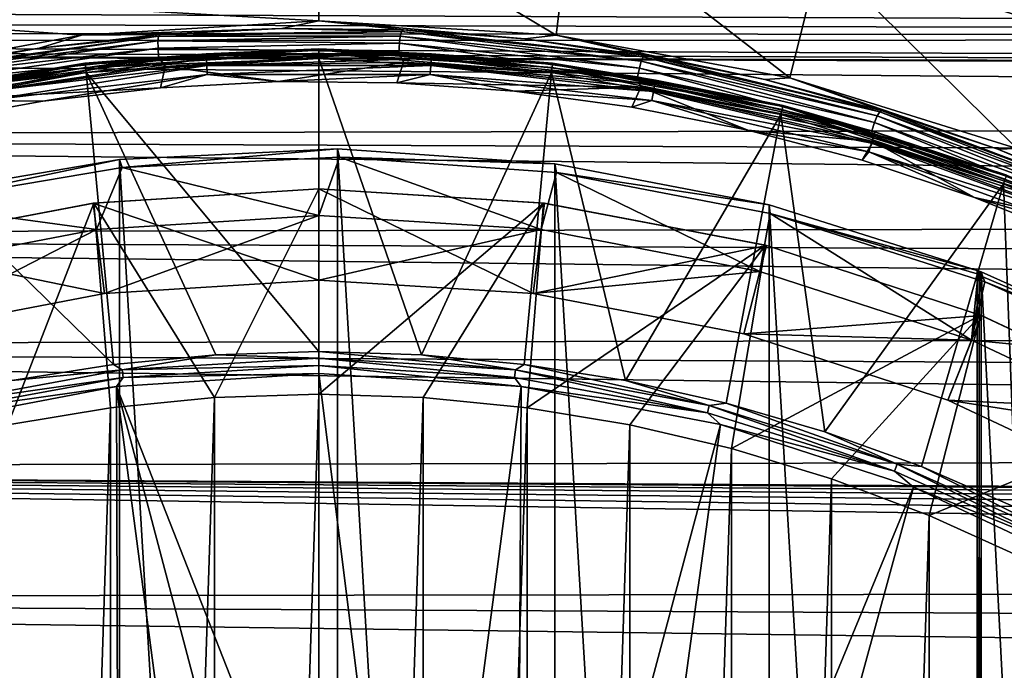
# Model space of a CAD drawing. Header units: metres. Extents: x -139 to 106, y -189 to 40.
# Tile 205 of 256: x 18.22 to 27.38, y 12.27 to 18.32. Entities that reach past the tile are written whole.
import ezdxf

# ---------------------------------------------------------------- set-up
doc = ezdxf.new("R2010")
doc.units = ezdxf.units.M
doc.layers.add('solid_153_ABGANG1_SW0003', color=7, linetype='CONTINUOUS')

msp = doc.modelspace()

# ---------------------------------------------------------------- linework, layer by layer
at = {"layer": 'solid_153_ABGANG1_SW0003'}
for points in [[(21.000448, 18.313345, 130.062897), (21.000391, 19.5, 130.062897), (-0.000031, 19.500002, 130.062897)], [(18.793018, 18.179819, 130.062897), (21.000448, 18.313345, 130.062897), (-0.000031, 19.500002, 130.062897)], [(16.617777, 17.781193, 130.062897), (18.793018, 18.179819, 130.062897), (-0.000031, 19.500002, 130.062897)], [(23.207876, 18.179819, 130.062897), (23.350658, 19.357849, 130.062897), (21.000391, 19.5, 130.062897)], [(21.000448, 18.313345, 130.062897), (23.207876, 18.179819, 130.062897), (21.000391, 19.5, 130.062897)], [(23.207876, 18.179819, 130.062897), (25.383118, 17.781193, 130.062897), (23.350658, 19.357849, 130.062897)], [(25.383118, 17.781193, 130.062897), (25.666855, 18.933422, 130.062897), (23.350658, 19.357849, 130.062897)], [(25.383118, 17.781193, 130.062897), (27.49445, 17.123274, 130.062897), (25.666855, 18.933422, 130.062897)], [(27.49445, 17.123274, 130.062897), (27.915009, 18.232901, 130.062897), (25.666855, 18.933422, 130.062897)], [(27.7141, 18.445608, 130.045853), (25.666855, 18.933422, 130.062897), (27.915009, 18.232901, 130.062897)], [(3.820827, 18.30555, 58.332531), (4.595851, 18.42354, 58.544991), (76.5, 18.143282, 58.058739)], [(4.595851, 18.42354, 58.544991), (76.5, 18.471125, 58.634258), (76.5, 18.143282, 58.058739)], [(3.047082, 18.206055, 58.162315), (3.820827, 18.30555, 58.332531), (76.5, 18.143282, 58.058739)], [(20.655571, 18.241919, 133.968124), (21.000448, 18.313345, 130.062897), (18.793018, 18.179819, 130.062897)], [(20.655571, 18.241919, 133.968124), (18.793018, 18.179819, 130.062897), (19.524582, 18.185389, 133.968124)], [(21.770187, 18.213051, 134.059311), (20.655571, 18.241919, 133.968124), (19.524582, 18.185389, 133.968124)], [(21.787888, 18.228178, 133.968124), (21.000448, 18.313345, 130.062897), (20.655571, 18.241919, 133.968124)], [(21.770187, 18.213051, 134.059311), (21.787888, 18.228178, 133.968124), (20.655571, 18.241919, 133.968124)], [(22.91717, 18.14422, 133.968124), (23.207876, 18.179819, 130.062897), (21.000448, 18.313345, 130.062897)], [(22.91717, 18.14422, 133.968124), (21.000448, 18.313345, 130.062897), (21.787888, 18.228178, 133.968124)], [(2.276162, 18.127207, 58.032665), (3.047082, 18.206055, 58.162315), (76.5, 18.143282, 58.058739)], [(2.276162, 18.127207, 58.032665), (76.5, 18.143282, 58.058739), (76.5, 17.777195, 57.504963)], [(18.399281, 18.058805, 133.968124), (18.793018, 18.179819, 130.062897), (16.617777, 17.781193, 130.062897)], [(17.273119, 17.844179, 134.059311), (19.510197, 18.168293, 134.059311), (17.283997, 17.862658, 133.968124)], [(19.504171, 18.124523, 134.141617), (19.510197, 18.168293, 134.059311), (17.273119, 17.844179, 134.059311)], [(19.510197, 18.168293, 134.059311), (18.399281, 18.058805, 133.968124), (17.283997, 17.862658, 133.968124)], [(19.524582, 18.185389, 133.968124), (18.793018, 18.179819, 130.062897), (18.399281, 18.058805, 133.968124)], [(19.510197, 18.168293, 134.059311), (19.524582, 18.185389, 133.968124), (18.399281, 18.058805, 133.968124)], [(21.757994, 18.170395, 134.141617), (19.510197, 18.168293, 134.059311), (19.504171, 18.124523, 134.141617)], [(21.757994, 18.170395, 134.141617), (19.504171, 18.124523, 134.141617), (21.749762, 18.104437, 134.206772)], [(19.510197, 18.168293, 134.059311), (21.770187, 18.213051, 134.059311), (19.524582, 18.185389, 133.968124)], [(21.757994, 18.170395, 134.141617), (21.770187, 18.213051, 134.059311), (19.510197, 18.168293, 134.059311)], [(21.757994, 18.170395, 134.141617), (21.749762, 18.104437, 134.206772), (23.983431, 17.872715, 134.206772)], [(24.000175, 17.937078, 134.141617), (21.770187, 18.213051, 134.059311), (21.757994, 18.170395, 134.141617)], [(24.000175, 17.937078, 134.141617), (21.757994, 18.170395, 134.141617), (23.983431, 17.872715, 134.206772)], [(21.770187, 18.213051, 134.059311), (24.018343, 17.977764, 134.059311), (21.787888, 18.228178, 133.968124)], [(24.000175, 17.937078, 134.141617), (24.018343, 17.977764, 134.059311), (21.770187, 18.213051, 134.059311)], [(24.018343, 17.977764, 134.059311), (22.91717, 18.14422, 133.968124), (21.787888, 18.228178, 133.968124)], [(24.03907, 17.990366, 133.968124), (23.207876, 18.179819, 130.062897), (22.91717, 18.14422, 133.968124)], [(24.018343, 17.977764, 134.059311), (24.03907, 17.990366, 133.968124), (22.91717, 18.14422, 133.968124)], [(25.149265, 17.767212, 133.968124), (25.383118, 17.781193, 130.062897), (23.207876, 18.179819, 130.062897)], [(25.149265, 17.767212, 133.968124), (23.207876, 18.179819, 130.062897), (24.03907, 17.990366, 133.968124)], [(0.750219, 18.036745, 57.889164), (1.509753, 18.070551, 57.942162), (76.5, 17.777195, 57.504963)], [(1.509753, 18.070551, 57.942162), (2.276162, 18.127207, 58.032665), (76.5, 17.777195, 57.504963)], [(18.399281, 18.058805, 133.968124), (16.617777, 17.781193, 130.062897), (17.283997, 17.862658, 133.968124)], [(19.504171, 18.124523, 134.141617), (17.273119, 17.844179, 134.059311), (17.27334, 17.800163, 134.141617)], [(19.504171, 18.124523, 134.141617), (17.27334, 17.800163, 134.141617), (19.504581, 18.058086, 134.206772)], [(17.27334, 17.800163, 134.141617), (17.282379, 17.734375, 134.206772), (19.504581, 18.058086, 134.206772)], [(19.504581, 18.058086, 134.206772), (17.282379, 17.734375, 134.206772), (19.508823, 17.975149, 134.248535)], [(19.951782, 18.00489, 134.470459), (18.824753, 17.918394, 134.562897), (21.000439, 18.049999, 134.562897)], [(21.000439, 18.049999, 136.138626), (21.000439, 18.049999, 134.562897), (18.824753, 17.918394, 134.562897)], [(18.824753, 17.918394, 136.138626), (21.000439, 18.049999, 136.138626), (18.824753, 17.918394, 134.562897)], [(21.000448, 18.039778, 136.216278), (21.000439, 18.049999, 136.138626), (18.824753, 17.918394, 136.138626)], [(19.504171, 18.124523, 134.141617), (19.504581, 18.058086, 134.206772), (21.749762, 18.104437, 134.206772)], [(21.749762, 18.104437, 134.206772), (19.504581, 18.058086, 134.206772), (21.743492, 18.021622, 134.248535)], [(19.504581, 18.058086, 134.206772), (19.508823, 17.975149, 134.248535), (21.743492, 18.021622, 134.248535)], [(22.049112, 18.00489, 134.470459), (19.951782, 18.00489, 134.470459), (21.000439, 18.049999, 134.562897)], [(22.049112, 18.00489, 134.470459), (21.000439, 18.049999, 134.562897), (23.176125, 17.918396, 134.562897)], [(23.176125, 17.918396, 136.138626), (23.176125, 17.918396, 134.562897), (21.000439, 18.049999, 134.562897)], [(21.000439, 18.049999, 136.138626), (23.176125, 17.918396, 136.138626), (21.000439, 18.049999, 134.562897)], [(23.174902, 17.908247, 136.216278), (23.176125, 17.918396, 136.138626), (21.000439, 18.049999, 136.138626)], [(21.000448, 18.039778, 136.216278), (23.174902, 17.908247, 136.216278), (21.000439, 18.049999, 136.138626)], [(21.749762, 18.104437, 134.206772), (21.743492, 18.021622, 134.248535), (23.966749, 17.791346, 134.248535)], [(23.983431, 17.872715, 134.206772), (21.749762, 18.104437, 134.206772), (23.966749, 17.791346, 134.248535)], [(0.750219, 18.036745, 57.889164), (76.5, 17.777195, 57.504963), (0, 18.025799, 57.872158)], [(0, 18.025799, 57.872158), (76.5, 17.777195, 57.504963), (76.5, 17.374147, 56.975445)], [(0, 17.239624, 56.8139), (0, 18.025799, 57.872158), (76.5, 17.374147, 56.975445)], [(17.282379, 17.734375, 134.206772), (17.29706, 17.652645, 134.248535), (19.508823, 17.975149, 134.248535)], [(19.508823, 17.975149, 134.248535), (17.29706, 17.652645, 134.248535), (17.372078, 17.574583, 134.262894)], [(19.508823, 17.975149, 134.248535), (17.372078, 17.574583, 134.262894), (19.569757, 17.8881, 134.262894)], [(19.951782, 18.00489, 134.470459), (17.868631, 17.761406, 134.470459), (18.824753, 17.918394, 134.562897)], [(17.876028, 17.719465, 134.386703), (17.868631, 17.761406, 134.470459), (19.951782, 18.00489, 134.470459)], [(19.954258, 17.962376, 134.386703), (17.876028, 17.719465, 134.386703), (19.951782, 18.00489, 134.470459)], [(17.887558, 17.65407, 134.320236), (17.876028, 17.719465, 134.386703), (19.954258, 17.962376, 134.386703)], [(19.958118, 17.896084, 134.320236), (17.887558, 17.65407, 134.320236), (19.954258, 17.962376, 134.386703)], [(18.825993, 17.908247, 136.216278), (21.000448, 18.039778, 136.216278), (18.824753, 17.918394, 136.138626)], [(21.000448, 18.009768, 136.288696), (21.000448, 18.039778, 136.216278), (18.825993, 17.908247, 136.216278)], [(21.000448, 18.009768, 136.288696), (18.825993, 17.908247, 136.216278), (18.829609, 17.878456, 136.288696)], [(21.000448, 18.009768, 136.288696), (18.829609, 17.878456, 136.288696), (21.000448, 17.962132, 136.350754)], [(18.829609, 17.878456, 136.288696), (18.835352, 17.831167, 136.350754), (21.000448, 17.962132, 136.350754)], [(21.000448, 15.234618, 139.078278), (21.000448, 17.962132, 136.350754), (18.835352, 17.831167, 136.350754)], [(21.743492, 18.021622, 134.248535), (19.508823, 17.975149, 134.248535), (19.569757, 17.8881, 134.262894)], [(21.743492, 18.021622, 134.248535), (19.569757, 17.8881, 134.262894), (21.789324, 17.927874, 134.262894)], [(19.954258, 17.962376, 134.386703), (19.951782, 18.00489, 134.470459), (22.049112, 18.00489, 134.470459)], [(22.046637, 17.962376, 134.386703), (19.954258, 17.962376, 134.386703), (22.049112, 18.00489, 134.470459)], [(19.958118, 17.896084, 134.320236), (19.954258, 17.962376, 134.386703), (22.046637, 17.962376, 134.386703)], [(22.042776, 17.896084, 134.320236), (19.958118, 17.896084, 134.320236), (22.046637, 17.962376, 134.386703)], [(23.171286, 17.878456, 136.288696), (23.174902, 17.908247, 136.216278), (21.000448, 18.039778, 136.216278)], [(23.171286, 17.878456, 136.288696), (21.000448, 18.039778, 136.216278), (21.000448, 18.009768, 136.288696)], [(21.000448, 18.009768, 136.288696), (21.000448, 17.962132, 136.350754), (23.165543, 17.831167, 136.350754)], [(23.171286, 17.878456, 136.288696), (21.000448, 18.009768, 136.288696), (23.165543, 17.831167, 136.350754)], [(21.957037, 15.204556, 139.078278), (23.165543, 17.831167, 136.350754), (21.000448, 17.962132, 136.350754)], [(21.000448, 15.234618, 139.078278), (21.957037, 15.204556, 139.078278), (21.000448, 17.962132, 136.350754)], [(23.966749, 17.791346, 134.248535), (21.743492, 18.021622, 134.248535), (21.789324, 17.927874, 134.262894)], [(22.042776, 17.896084, 134.320236), (22.046637, 17.962376, 134.386703), (24.124866, 17.719465, 134.386703)], [(22.046637, 17.962376, 134.386703), (22.049112, 18.00489, 134.470459), (24.132263, 17.761406, 134.470459)], [(24.124866, 17.719465, 134.386703), (22.046637, 17.962376, 134.386703), (24.132263, 17.761406, 134.470459)], [(24.132263, 17.761406, 134.470459), (22.049112, 18.00489, 134.470459), (23.176125, 17.918396, 134.562897)], [(26.196266, 17.428156, 134.141617), (24.018343, 17.977764, 134.059311), (24.000175, 17.937078, 134.141617)], [(24.018343, 17.977764, 134.059311), (26.220095, 17.466053, 134.059311), (24.03907, 17.990366, 133.968124)], [(26.196266, 17.428156, 134.141617), (26.220095, 17.466053, 134.059311), (24.018343, 17.977764, 134.059311)], [(26.220095, 17.466053, 134.059311), (25.149265, 17.767212, 133.968124), (24.03907, 17.990366, 133.968124)], [(17.868631, 17.761406, 134.470459), (16.680792, 17.525497, 134.562897), (18.824753, 17.918394, 134.562897)], [(18.824753, 17.918394, 136.138626), (18.824753, 17.918394, 134.562897), (16.680792, 17.525497, 134.562897)], [(16.680792, 17.525497, 136.138626), (18.824753, 17.918394, 136.138626), (16.680792, 17.525497, 134.562897)], [(18.825993, 17.908247, 136.216278), (18.824753, 17.918394, 136.138626), (16.680792, 17.525497, 136.138626)], [(16.683247, 17.515575, 136.216278), (18.825993, 17.908247, 136.216278), (16.680792, 17.525497, 136.138626)], [(18.829609, 17.878456, 136.288696), (18.825993, 17.908247, 136.216278), (16.683247, 17.515575, 136.216278)], [(18.829609, 17.878456, 136.288696), (16.683247, 17.515575, 136.216278), (16.690428, 17.486437, 136.288696)], [(18.829609, 17.878456, 136.288696), (16.690428, 17.486437, 136.288696), (18.835352, 17.831167, 136.350754)], [(19.526789, 17.688719, 134.262894), (19.569757, 17.8881, 134.262894), (17.372078, 17.574583, 134.262894)], [(19.958118, 17.896084, 134.320236), (17.902094, 17.571634, 134.277573), (17.887558, 17.65407, 134.320236)], [(19.958118, 17.896084, 134.320236), (19.962986, 17.812517, 134.277573), (17.902094, 17.571634, 134.277573)], [(19.526789, 17.688719, 134.262894), (20.62537, 17.746037, 134.262894), (19.569757, 17.8881, 134.262894)], [(20.62537, 17.746037, 134.262894), (21.789324, 17.927874, 134.262894), (19.569757, 17.8881, 134.262894)], [(22.042776, 17.896084, 134.320236), (19.962986, 17.812517, 134.277573), (19.958118, 17.896084, 134.320236)], [(22.042776, 17.896084, 134.320236), (22.037909, 17.812517, 134.277573), (19.962986, 17.812517, 134.277573)], [(20.62537, 17.746037, 134.262894), (21.725391, 17.735188, 134.262894), (21.789324, 17.927874, 134.262894)], [(21.725391, 17.735188, 134.262894), (23.996834, 17.693296, 134.262894), (21.789324, 17.927874, 134.262894)], [(23.966749, 17.791346, 134.248535), (21.789324, 17.927874, 134.262894), (23.996834, 17.693296, 134.262894)], [(24.113337, 17.65407, 134.320236), (22.037909, 17.812517, 134.277573), (22.042776, 17.896084, 134.320236)], [(24.113337, 17.65407, 134.320236), (22.042776, 17.896084, 134.320236), (24.124866, 17.719465, 134.386703)], [(23.171286, 17.878456, 136.288696), (23.165543, 17.831167, 136.350754), (25.299065, 17.440186, 136.350754)], [(25.310467, 17.486437, 136.288696), (23.174902, 17.908247, 136.216278), (23.171286, 17.878456, 136.288696)], [(25.310467, 17.486437, 136.288696), (23.171286, 17.878456, 136.288696), (25.299065, 17.440186, 136.350754)], [(23.174902, 17.908247, 136.216278), (25.317648, 17.515575, 136.216278), (23.176125, 17.918396, 136.138626)], [(25.310467, 17.486437, 136.288696), (25.317648, 17.515575, 136.216278), (23.174902, 17.908247, 136.216278)], [(24.132263, 17.761406, 134.470459), (23.176125, 17.918396, 134.562897), (25.320086, 17.525501, 134.562897)], [(25.320086, 17.525503, 136.138626), (25.320086, 17.525501, 134.562897), (23.176125, 17.918396, 134.562897)], [(23.176125, 17.918396, 136.138626), (25.320086, 17.525503, 136.138626), (23.176125, 17.918396, 134.562897)], [(25.317648, 17.515575, 136.216278), (25.320086, 17.525503, 136.138626), (23.176125, 17.918396, 136.138626)], [(23.983431, 17.872715, 134.206772), (23.966749, 17.791346, 134.248535), (26.144457, 17.287859, 134.248535)], [(24.000175, 17.937078, 134.141617), (23.983431, 17.872715, 134.206772), (26.171284, 17.366478, 134.206772)], [(26.171284, 17.366478, 134.206772), (23.983431, 17.872715, 134.206772), (26.144457, 17.287859, 134.248535)], [(26.196266, 17.428156, 134.141617), (24.000175, 17.937078, 134.141617), (26.171284, 17.366478, 134.206772)], [(16.690428, 17.486437, 136.288696), (16.701828, 17.440186, 136.350754), (18.835352, 17.831167, 136.350754)], [(19.091028, 15.114487, 139.078278), (18.835352, 17.831167, 136.350754), (16.701828, 17.440186, 136.350754)], [(17.902094, 17.571634, 134.277573), (19.962986, 17.812517, 134.277573), (18.433834, 17.563456, 134.262894)], [(19.962986, 17.812517, 134.277573), (19.526789, 17.688719, 134.262894), (18.433834, 17.563456, 134.262894)], [(20.043839, 15.204555, 139.078278), (21.000448, 15.234618, 139.078278), (18.835352, 17.831167, 136.350754)], [(19.091028, 15.114487, 139.078278), (20.043839, 15.204555, 139.078278), (18.835352, 17.831167, 136.350754)], [(19.962986, 17.812517, 134.277573), (20.62537, 17.746037, 134.262894), (19.526789, 17.688719, 134.262894)], [(19.962986, 17.812517, 134.277573), (22.037909, 17.812517, 134.277573), (20.62537, 17.746037, 134.262894)], [(22.037909, 17.812517, 134.277573), (21.725391, 17.735188, 134.262894), (20.62537, 17.746037, 134.262894)], [(22.037909, 17.812517, 134.277573), (22.822662, 17.656218, 134.262894), (21.725391, 17.735188, 134.262894)], [(21.957037, 15.204556, 139.078278), (22.909851, 15.114489, 139.078278), (23.165543, 17.831167, 136.350754)], [(22.037909, 17.812517, 134.277573), (24.098801, 17.571634, 134.277573), (22.822662, 17.656218, 134.262894)], [(24.113337, 17.65407, 134.320236), (24.098801, 17.571634, 134.277573), (22.037909, 17.812517, 134.277573)], [(22.909851, 15.114489, 139.078278), (23.855129, 14.964771, 139.078278), (23.165543, 17.831167, 136.350754)], [(23.855129, 14.964771, 139.078278), (25.299065, 17.440186, 136.350754), (23.165543, 17.831167, 136.350754)], [(26.144457, 17.287859, 134.248535), (23.966749, 17.791346, 134.248535), (23.996834, 17.693296, 134.262894)], [(26.243477, 17.475616, 133.968124), (25.383118, 17.781193, 130.062897), (25.149265, 17.767212, 133.968124)], [(27.317493, 17.116701, 133.968124), (27.49445, 17.123274, 130.062897), (25.383118, 17.781193, 130.062897)], [(27.317493, 17.116701, 133.968124), (25.383118, 17.781193, 130.062897), (26.243477, 17.475616, 133.968124)], [(18.433834, 17.563456, 134.262894), (19.526789, 17.688719, 134.262894), (17.372078, 17.574583, 134.262894)], [(21.725391, 17.735188, 134.262894), (22.822662, 17.656218, 134.262894), (23.996834, 17.693296, 134.262894)], [(22.822662, 17.656218, 134.262894), (23.91287, 17.509434, 134.262894), (23.996834, 17.693296, 134.262894)], [(23.91287, 17.509434, 134.262894), (24.991968, 17.295382, 134.262894), (23.996834, 17.693296, 134.262894)], [(24.991968, 17.295382, 134.262894), (26.158524, 17.187941, 134.262894), (23.996834, 17.693296, 134.262894)], [(26.144457, 17.287859, 134.248535), (23.996834, 17.693296, 134.262894), (26.158524, 17.187941, 134.262894)], [(24.113337, 17.65407, 134.320236), (24.124866, 17.719465, 134.386703), (26.160845, 17.236929, 134.386703)], [(24.124866, 17.719465, 134.386703), (24.132263, 17.761406, 134.470459), (26.173059, 17.277727, 134.470459)], [(26.160845, 17.236929, 134.386703), (24.124866, 17.719465, 134.386703), (26.173059, 17.277727, 134.470459)], [(26.173059, 17.277727, 134.470459), (24.132263, 17.761406, 134.470459), (25.320086, 17.525501, 134.562897)], [(26.220095, 17.466053, 134.059311), (26.243477, 17.475616, 133.968124), (25.149265, 17.767212, 133.968124)], [(24.098801, 17.571634, 134.277573), (23.91287, 17.509434, 134.262894), (22.822662, 17.656218, 134.262894)], [(26.1418, 17.173315, 134.320236), (24.098801, 17.571634, 134.277573), (24.113337, 17.65407, 134.320236)], [(26.1418, 17.173315, 134.320236), (24.113337, 17.65407, 134.320236), (26.160845, 17.236929, 134.386703)], [(17.350801, 17.370739, 134.262894), (18.433834, 17.563456, 134.262894), (17.372078, 17.574583, 134.262894)], [(17.902094, 17.571634, 134.277573), (18.433834, 17.563456, 134.262894), (17.350801, 17.370739, 134.262894)], [(24.098801, 17.571634, 134.277573), (24.991968, 17.295382, 134.262894), (23.91287, 17.509434, 134.262894)], [(24.098801, 17.571634, 134.277573), (26.117792, 17.093124, 134.277573), (24.991968, 17.295382, 134.262894)], [(26.1418, 17.173315, 134.320236), (26.117792, 17.093124, 134.277573), (24.098801, 17.571634, 134.277573)], [(27.386799, 16.839426, 136.288696), (25.317648, 17.515575, 136.216278), (25.310467, 17.486437, 136.288696)], [(25.317648, 17.515575, 136.216278), (27.39744, 16.867485, 136.216278), (25.320086, 17.525503, 136.138626)], [(27.386799, 16.839426, 136.288696), (27.39744, 16.867485, 136.216278), (25.317648, 17.515575, 136.216278)], [(25.320086, 17.525503, 136.138626), (27.401056, 16.877047, 136.138626), (25.320086, 17.525501, 134.562897)], [(27.39744, 16.867485, 136.216278), (27.401056, 16.877047, 136.138626), (25.320086, 17.525503, 136.138626)], [(26.173059, 17.277727, 134.470459), (25.320086, 17.525501, 134.562897), (27.401056, 16.877047, 134.562897)], [(27.401056, 16.877047, 136.138626), (27.401056, 16.877047, 134.562897), (25.320086, 17.525501, 134.562897)], [(18.14575, 14.964767, 139.078278), (19.091028, 15.114487, 139.078278), (16.701828, 17.440186, 136.350754)], [(23.855129, 14.964771, 139.078278), (24.789141, 14.755995, 139.078278), (25.299065, 17.440186, 136.350754)], [(24.789141, 14.755995, 139.078278), (25.708202, 14.488983, 139.078278), (25.299065, 17.440186, 136.350754)], [(25.310467, 17.486437, 136.288696), (25.299065, 17.440186, 136.350754), (27.369904, 16.794888, 136.350754)], [(25.708202, 14.488983, 139.078278), (27.369904, 16.794888, 136.350754), (25.299065, 17.440186, 136.350754)], [(27.386799, 16.839426, 136.288696), (25.310467, 17.486437, 136.288696), (27.369904, 16.794888, 136.350754)], [(26.196266, 17.428156, 134.141617), (26.171284, 17.366478, 134.206772), (28.279715, 16.593504, 134.206772)], [(28.312523, 16.651447, 134.141617), (26.220095, 17.466053, 134.059311), (26.196266, 17.428156, 134.141617)], [(28.312523, 16.651447, 134.141617), (26.196266, 17.428156, 134.141617), (28.279715, 16.593504, 134.206772)], [(26.220095, 17.466053, 134.059311), (28.341589, 16.685781, 134.059311), (26.243477, 17.475616, 133.968124)], [(28.312523, 16.651447, 134.141617), (28.341589, 16.685781, 134.059311), (26.220095, 17.466053, 134.059311)], [(28.341589, 16.685781, 134.059311), (27.317493, 17.116701, 133.968124), (26.243477, 17.475616, 133.968124)], [(0, 17.239624, 56.8139), (76.5, 17.374147, 56.975445), (76.5, 16.935753, 56.472801)], [(26.171284, 17.366478, 134.206772), (26.144457, 17.287859, 134.248535), (28.24317, 16.518896, 134.248535)], [(28.279715, 16.593504, 134.206772), (26.171284, 17.366478, 134.206772), (28.24317, 16.518896, 134.248535)], [(0, 17.239624, 56.8139), (76.5, 16.935753, 56.472801), (76.5, 16.463871, 55.999607)], [(0, 17.239624, 56.8139), (76.5, 16.463871, 55.999607), (0, 16.321072, 55.868256)], [(24.991968, 17.295382, 134.262894), (26.055651, 17.014917, 134.262894), (26.158524, 17.187941, 134.262894)], [(26.117792, 17.093124, 134.277573), (26.055651, 17.014917, 134.262894), (24.991968, 17.295382, 134.262894)], [(26.1418, 17.173315, 134.320236), (26.160845, 17.236929, 134.386703), (28.127037, 16.521294, 134.386703)], [(28.24317, 16.518896, 134.248535), (26.144457, 17.287859, 134.248535), (26.158524, 17.187941, 134.262894)], [(26.160845, 17.236929, 134.386703), (26.173059, 17.277727, 134.470459), (28.143906, 16.560398, 134.470459)], [(28.127037, 16.521294, 134.386703), (26.160845, 17.236929, 134.386703), (28.143906, 16.560398, 134.470459)], [(28.143906, 16.560398, 134.470459), (26.173059, 17.277727, 134.470459), (27.401056, 16.877047, 134.562897)], [(26.055651, 17.014917, 134.262894), (27.099997, 16.669071, 134.262894), (26.158524, 17.187941, 134.262894)], [(28.100737, 16.46032, 134.320236), (26.117792, 17.093124, 134.277573), (26.1418, 17.173315, 134.320236)], [(28.100737, 16.46032, 134.320236), (26.1418, 17.173315, 134.320236), (28.127037, 16.521294, 134.386703)], [(27.099997, 16.669071, 134.262894), (28.241282, 16.419542, 134.262894), (26.158524, 17.187941, 134.262894)], [(28.24317, 16.518896, 134.248535), (26.158524, 17.187941, 134.262894), (28.241282, 16.419542, 134.262894)], [(21.172838, 17.120863, 130.062897), (19.170223, 16.946718, 134.262894), (19.145967, 17.021004, 130.062897)], [(21.172842, -17.120863, 130.062897), (21.172838, 17.120863, 130.062897), (19.145967, 17.021004, 130.062897)], [(21.172838, 17.120863, 130.062897), (21.192751, 17.044178, 134.262894), (19.170223, 16.946718, 134.262894)], [(21.000448, 16.5, 134.262894), (19.170223, 16.946718, 134.262894), (21.192751, 17.044178, 134.262894)], [(23.068535, 16.369881, 134.262894), (21.000448, 16.5, 134.262894), (21.192751, 17.044178, 134.262894)], [(23.19729, 16.980211, 130.062897), (21.192751, 17.044178, 134.262894), (21.172838, 17.120863, 130.062897)], [(23.197302, -16.980209, 130.062897), (23.19729, 16.980211, 130.062897), (21.172838, 17.120863, 130.062897)], [(21.172842, -17.120863, 130.062897), (23.197302, -16.980209, 130.062897), (21.172838, 17.120863, 130.062897)], [(23.068535, 16.369881, 134.262894), (21.192751, 17.044178, 134.262894), (23.212511, 16.901115, 134.262894)], [(23.19729, 16.980211, 130.062897), (23.212511, 16.901115, 134.262894), (21.192751, 17.044178, 134.262894)], [(26.117792, 17.093124, 134.277573), (27.099997, 16.669071, 134.262894), (26.055651, 17.014917, 134.262894)], [(26.117792, 17.093124, 134.277573), (28.067581, 16.383459, 134.277573), (27.099997, 16.669071, 134.262894)], [(28.100737, 16.46032, 134.320236), (28.067581, 16.383459, 134.277573), (26.117792, 17.093124, 134.277573)], [(28.367174, 16.691851, 133.968124), (27.49445, 17.123274, 130.062897), (27.317493, 17.116701, 133.968124)], [(28.341589, 16.685781, 134.059311), (28.367174, 16.691851, 133.968124), (27.317493, 17.116701, 133.968124)], [(19.145967, 17.021004, 130.062897), (17.173552, 16.610111, 134.262894), (17.145151, 16.682037, 130.062897)], [(19.145966, -17.021004, 130.062897), (19.145967, 17.021004, 130.062897), (17.145151, 16.682037, 130.062897)], [(19.145967, 17.021004, 130.062897), (19.170223, 16.946718, 134.262894), (17.173552, 16.610111, 134.262894)], [(19.145966, -17.021004, 130.062897), (21.172842, -17.120863, 130.062897), (19.145967, 17.021004, 130.062897)], [(23.197302, -16.980209, 130.062897), (25.190908, -16.601017, 130.062897), (23.19729, 16.980211, 130.062897)], [(25.190908, -16.601017, 130.062897), (25.190887, 16.601021, 130.062897), (23.19729, 16.980211, 130.062897)], [(25.190887, 16.601021, 130.062897), (23.212511, 16.901115, 134.262894), (23.19729, 16.980211, 130.062897)], [(18.93235, 16.369879, 134.262894), (17.173552, 16.610111, 134.262894), (19.170223, 16.946718, 134.262894)], [(21.000448, 16.5, 134.262894), (18.93235, 16.369879, 134.262894), (19.170223, 16.946718, 134.262894)], [(25.103962, 15.981586, 134.262894), (23.068535, 16.369881, 134.262894), (23.212511, 16.901115, 134.262894)], [(25.103962, 15.981586, 134.262894), (23.212511, 16.901115, 134.262894), (25.201046, 16.519562, 134.262894)], [(25.190887, 16.601021, 130.062897), (25.201046, 16.519562, 134.262894), (23.212511, 16.901115, 134.262894)], [(25.708202, 14.488983, 139.078278), (26.608683, 14.16479, 139.078278), (27.369904, 16.794888, 136.350754)], [(26.608683, 14.16479, 139.078278), (27.48703, 13.784696, 139.078278), (27.369904, 16.794888, 136.350754)], [(27.386799, 16.839426, 136.288696), (27.369904, 16.794888, 136.350754), (29.347862, 15.90468, 136.350754)], [(27.48703, 13.784696, 139.078278), (29.347862, 15.90468, 136.350754), (27.369904, 16.794888, 136.350754)], [(17.145147, -16.682037, 130.062897), (19.145966, -17.021004, 130.062897), (17.145151, 16.682037, 130.062897)], [(21.000448, 16.747892, 135.262894), (18.901409, 16.615852, 135.262329), (21.000448, 15.9, 135.035141)], [(18.908533, 16.616751, 135.872757), (18.901409, 16.615852, 135.262329), (21.000448, 16.747892, 135.262894)], [(18.908533, 16.616751, 135.872757), (21.000448, 16.747892, 135.262894), (21.000448, 16.747892, 135.870361)], [(18.908533, 16.616751, 135.872757), (21.000448, 16.747892, 135.870361), (20.029951, 14.807642, 138.059265)], [(20.029951, 14.807642, 138.059265), (21.000448, 16.747892, 135.870361), (21.000448, 14.839416, 138.059265)], [(21.000448, 16.747892, 135.262894), (21.000448, 15.9, 135.035141), (22.993298, 15.774617, 135.035141)], [(23.099485, 16.615852, 135.262329), (21.000448, 16.747892, 135.262894), (22.993298, 15.774617, 135.035141)], [(21.000448, 16.747892, 135.870361), (21.000448, 16.747892, 135.262894), (23.099485, 16.615852, 135.262329)], [(23.09236, 16.616751, 135.872757), (21.000448, 16.747892, 135.870361), (23.099485, 16.615852, 135.262329)], [(21.000448, 14.839416, 138.059265), (21.000448, 16.747892, 135.870361), (23.09236, 16.616751, 135.872757)], [(18.901409, 16.615852, 135.262329), (16.835466, 16.221809, 135.262344), (19.007597, 15.774617, 135.035141)], [(16.844402, 16.2241, 135.872696), (16.835466, 16.221809, 135.262344), (18.901409, 16.615852, 135.262329)], [(16.844402, 16.2241, 135.872696), (18.901409, 16.615852, 135.262329), (18.908533, 16.616751, 135.872757)], [(16.844402, 16.2241, 135.872696), (18.908533, 16.616751, 135.872757), (18.105549, 14.554302, 138.059265)], [(18.93235, 16.369879, 134.262894), (16.896915, 15.981583, 134.262894), (17.173552, 16.610111, 134.262894)], [(18.908533, 16.616751, 135.872757), (19.063408, 14.712447, 138.059265), (18.105549, 14.554302, 138.059265)], [(18.901409, 16.615852, 135.262329), (19.007597, 15.774617, 135.035141), (21.000448, 15.9, 135.035141)], [(18.908533, 16.616751, 135.872757), (20.029951, 14.807642, 138.059265), (19.063408, 14.712447, 138.059265)], [(21.970947, 14.807642, 138.059265), (21.000448, 14.839416, 138.059265), (23.09236, 16.616751, 135.872757)], [(22.937498, 14.712446, 138.059265), (21.970947, 14.807642, 138.059265), (23.09236, 16.616751, 135.872757)], [(22.937498, 14.712446, 138.059265), (23.09236, 16.616751, 135.872757), (25.156492, 16.2241, 135.872696)], [(25.165428, 16.221809, 135.262344), (23.099485, 16.615852, 135.262329), (22.993298, 15.774617, 135.035141)], [(25.156492, 16.2241, 135.872696), (23.09236, 16.616751, 135.872757), (23.099485, 16.615852, 135.262329)], [(25.156492, 16.2241, 135.872696), (23.099485, 16.615852, 135.262329), (25.165428, 16.221809, 135.262344)], [(25.190887, 16.601021, 130.062897), (27.125626, -15.988618, 130.062897), (27.125626, 15.988618, 130.062897)], [(25.190887, 16.601021, 130.062897), (27.125626, 15.988618, 130.062897), (25.201046, 16.519562, 134.262894)], [(25.190908, -16.601017, 130.062897), (27.125626, -15.988618, 130.062897), (25.190887, 16.601021, 130.062897)], [(27.099997, 16.669071, 134.262894), (28.12085, 16.259224, 134.262894), (28.241282, 16.419542, 134.262894)], [(28.067581, 16.383459, 134.277573), (28.12085, 16.259224, 134.262894), (27.099997, 16.669071, 134.262894)], [(19.007597, 15.774617, 134.8629), (18.93235, 16.369879, 134.262894), (21.000448, 16.5, 134.262894)], [(21.000448, 15.9, 134.8629), (19.007597, 15.774617, 134.8629), (21.000448, 16.5, 134.262894)], [(21.000448, 15.9, 134.8629), (21.000448, 16.5, 134.262894), (23.068535, 16.369881, 134.262894)], [(27.074627, 15.341261, 134.262894), (25.103962, 15.981586, 134.262894), (25.201046, 16.519562, 134.262894)], [(25.201046, 16.519562, 134.262894), (27.125626, 15.988618, 130.062897), (27.12571, 15.95832, 131.615021)], [(25.201046, 16.519562, 134.262894), (27.12571, 15.95832, 131.615021), (27.13035, 15.904882, 134.262894)], [(27.074627, 15.341261, 134.262894), (25.201046, 16.519562, 134.262894), (27.13035, 15.904882, 134.262894)], [(0, 16.321072, 55.868256), (76.5, 16.463871, 55.999607), (76.5, 15.960577, 55.558277)], [(0, 16.321072, 55.868256), (76.5, 15.960577, 55.558277), (76.5, 15.428001, 55.150982)], [(0, 16.321072, 55.868256), (76.5, 15.428001, 55.150982), (0, 15.286105, 55.051659)], [(17.046186, 15.400449, 134.8629), (16.896915, 15.981583, 134.262894), (18.93235, 16.369879, 134.262894)], [(19.007597, 15.774617, 134.8629), (17.046186, 15.400449, 134.8629), (18.93235, 16.369879, 134.262894)], [(22.993298, 15.774617, 134.8629), (21.000448, 15.9, 134.8629), (23.068535, 16.369881, 134.262894)], [(22.993298, 15.774617, 134.8629), (23.068535, 16.369881, 134.262894), (25.103962, 15.981586, 134.262894)], [(16.835466, 16.221809, 135.262344), (17.046186, 15.400449, 135.035141), (19.007597, 15.774617, 135.035141)], [(23.895355, 14.5543, 138.059265), (22.937498, 14.712446, 138.059265), (25.156492, 16.2241, 135.872696)], [(25.165428, 16.221809, 135.262344), (22.993298, 15.774617, 135.035141), (24.954708, 15.400449, 135.035141)], [(24.841351, 14.333725, 138.059265), (23.895355, 14.5543, 138.059265), (25.156492, 16.2241, 135.872696)], [(24.841351, 14.333725, 138.059265), (25.156492, 16.2241, 135.872696), (27.157486, 15.575229, 135.872604)], [(27.165709, 15.571976, 135.262375), (25.165428, 16.221809, 135.262344), (24.954708, 15.400449, 135.035141)], [(27.157486, 15.575229, 135.872604), (25.156492, 16.2241, 135.872696), (25.165428, 16.221809, 135.262344)], [(27.157486, 15.575229, 135.872604), (25.165428, 16.221809, 135.262344), (27.165709, 15.571976, 135.262375)], [(24.954708, 15.400449, 134.8629), (22.993298, 15.774617, 134.8629), (25.103962, 15.981586, 134.262894)], [(24.954708, 15.400449, 134.8629), (25.103962, 15.981586, 134.262894), (27.074627, 15.341261, 134.262894)], [(27.13035, 15.904882, 134.262894), (27.12571, 15.95832, 131.615021), (27.125626, 15.988618, 130.062897)], [(27.164083, 15.895655, 134.262894), (27.13035, 15.904882, 134.262894), (27.125626, 15.988618, 130.062897)], [(27.144554, 15.982585, 130.062897), (27.164083, 15.895655, 134.262894), (27.125626, 15.988618, 130.062897)], [(27.144554, -15.982585, 130.062897), (27.144554, 15.982585, 130.062897), (27.125626, 15.988618, 130.062897)], [(27.144554, -15.982585, 130.062897), (27.125626, 15.988618, 130.062897), (27.125626, -15.988618, 130.062897)], [(27.144554, 15.982585, 130.062897), (27.163237, 15.975825, 130.062897), (27.164083, 15.895655, 134.262894)], [(27.163237, -15.975825, 130.062897), (27.163237, 15.975825, 130.062897), (27.144554, 15.982585, 130.062897)], [(27.144554, -15.982585, 130.062897), (27.163237, -15.975825, 130.062897), (27.144554, 15.982585, 130.062897)], [(27.163237, 15.975825, 130.062897), (27.179979, 15.930435, 132.14061), (27.164083, 15.895655, 134.262894)], [(28.782658, 15.252704, 130.062897), (27.179979, 15.930435, 132.14061), (27.163237, 15.975825, 130.062897)], [(28.782658, -15.252704, 130.062897), (27.163237, 15.975825, 130.062897), (27.163237, -15.975825, 130.062897)], [(28.782658, -15.252704, 130.062897), (28.782658, 15.252704, 130.062897), (27.163237, 15.975825, 130.062897)], [(19.007597, 15.774617, 135.035141), (19.007597, 15.774617, 134.8629), (21.000448, 15.9, 134.8629)], [(19.007597, 15.774617, 135.035141), (21.000448, 15.9, 134.8629), (21.000448, 15.9, 135.035141)], [(21.000448, 15.9, 135.035141), (21.000448, 15.9, 134.8629), (22.993298, 15.774617, 134.8629)], [(22.993298, 15.774617, 135.035141), (21.000448, 15.9, 135.035141), (22.993298, 15.774617, 134.8629)], [(27.074627, 15.341261, 134.262894), (27.13035, 15.904882, 134.262894), (27.164083, 15.895655, 134.262894)], [(27.074627, 15.341261, 134.262894), (27.164083, 15.895655, 134.262894), (27.197088, 15.884089, 134.262894)], [(27.074627, 15.341261, 134.262894), (27.197088, 15.884089, 134.262894), (28.76849, 15.177614, 134.262894)], [(27.179979, 15.930435, 132.14061), (27.197088, 15.884089, 134.262894), (27.164083, 15.895655, 134.262894)], [(28.782658, 15.252704, 130.062897), (27.197088, 15.884089, 134.262894), (27.179979, 15.930435, 132.14061)], [(28.782658, 15.252704, 130.062897), (28.76849, 15.177614, 134.262894), (27.197088, 15.884089, 134.262894)], [(17.046186, 15.400449, 135.035141), (17.046186, 15.400449, 134.8629), (19.007597, 15.774617, 134.8629)], [(19.007597, 15.774617, 135.035141), (17.046186, 15.400449, 135.035141), (19.007597, 15.774617, 134.8629)], [(22.993298, 15.774617, 135.035141), (22.993298, 15.774617, 134.8629), (24.954708, 15.400449, 134.8629)], [(24.954708, 15.400449, 135.035141), (22.993298, 15.774617, 135.035141), (24.954708, 15.400449, 134.8629)], [(25.770267, 14.051939, 138.059265), (24.841351, 14.333725, 138.059265), (27.157486, 15.575229, 135.872604)], [(26.67942, 13.709756, 138.059265), (25.770267, 14.051939, 138.059265), (27.157486, 15.575229, 135.872604)], [(26.67942, 13.709756, 138.059265), (27.157486, 15.575229, 135.872604), (29.061527, 14.680587, 135.872467)], [(29.061527, 14.680587, 135.872467), (27.157486, 15.575229, 135.872604), (27.165709, 15.571976, 135.262375)], [(27.165709, 15.571976, 135.262375), (24.954708, 15.400449, 135.035141), (26.853735, 14.783404, 135.035141)], [(29.068783, 14.6766, 135.262405), (27.165709, 15.571976, 135.262375), (26.853735, 14.783404, 135.035141)], [(29.061527, 14.680587, 135.872467), (27.165709, 15.571976, 135.262375), (29.068783, 14.6766, 135.262405)], [(0, 15.286105, 55.051659), (76.5, 15.428001, 55.150982), (76.5, 14.868325, 54.779663)], [(26.853735, 14.783404, 134.8629), (24.954708, 15.400449, 134.8629), (27.074627, 15.341261, 134.262894)], [(24.954708, 15.400449, 135.035141), (24.954708, 15.400449, 134.8629), (26.853735, 14.783404, 134.8629)], [(26.853735, 14.783404, 135.035141), (24.954708, 15.400449, 135.035141), (26.853735, 14.783404, 134.8629)], [(26.853735, 14.783404, 134.8629), (27.074627, 15.341261, 134.262894), (28.949463, 14.459015, 134.262894)], [(28.949463, 14.459015, 134.262894), (27.074627, 15.341261, 134.262894), (28.76849, 15.177614, 134.262894)], [(0, 15.286105, 55.051659), (76.5, 14.868325, 54.779663), (76.5, 14.283941, 54.446205)], [(0, 15.286105, 55.051659), (76.5, 14.283941, 54.446205), (0, 14.152713, 54.378304)], [(21.000448, 15.174813, 139.124588), (21.000448, 15.234618, 139.078278), (20.043839, 15.204555, 139.078278)], [(22.829569, 15.064172, 139.124588), (21.957037, 15.204556, 139.078278), (21.000448, 15.234618, 139.078278)], [(22.829569, 15.064172, 139.124588), (21.000448, 15.234618, 139.078278), (21.000448, 15.174813, 139.124588)], [(19.171326, 15.064172, 139.124588), (20.043839, 15.204555, 139.078278), (19.091028, 15.114487, 139.078278)], [(19.171326, 15.064172, 139.124588), (21.000448, 15.174813, 139.124588), (20.043839, 15.204555, 139.078278)], [(21.000448, 15.10518, 139.154526), (21.000448, 15.174813, 139.124588), (19.171326, 15.064172, 139.124588)], [(22.821175, 14.995046, 139.154526), (21.000448, 15.174813, 139.124588), (21.000448, 15.10518, 139.154526)], [(22.821175, 14.995046, 139.154526), (22.829569, 15.064172, 139.124588), (21.000448, 15.174813, 139.124588)], [(22.829569, 15.064172, 139.124588), (22.909851, 15.114489, 139.078278), (21.957037, 15.204556, 139.078278)], [(17.368877, 14.733861, 139.124588), (19.171326, 15.064172, 139.124588), (18.14575, 14.964767, 139.078278)], [(19.17972, 14.995046, 139.154526), (19.171326, 15.064172, 139.124588), (17.368877, 14.733861, 139.124588)], [(19.171326, 15.064172, 139.124588), (19.091028, 15.114487, 139.078278), (18.14575, 14.964767, 139.078278)], [(19.17972, 14.995046, 139.154526), (19.116646, 14.911824, 139.166046), (21.000448, 15.030342, 139.166046)], [(21.000448, 10.115542, 139.273743), (21.000448, 15.030342, 139.166046), (19.116646, 14.911824, 139.166046)], [(21.000448, 15.10518, 139.154526), (19.171326, 15.064172, 139.124588), (19.17972, 14.995046, 139.154526)], [(21.000448, 15.10518, 139.154526), (19.17972, 14.995046, 139.154526), (21.000448, 15.030342, 139.166046)], [(22.884249, 14.911824, 139.166046), (21.000448, 15.10518, 139.154526), (21.000448, 15.030342, 139.166046)], [(22.821175, 14.995046, 139.154526), (21.000448, 15.10518, 139.154526), (22.884249, 14.911824, 139.166046)], [(21.928335, 7.64184, 139.311264), (22.884249, 14.911824, 139.166046), (21.000448, 15.030342, 139.166046)], [(21.000448, 10.115542, 139.273743), (21.928335, 7.64184, 139.311264), (21.000448, 15.030342, 139.166046)], [(24.615353, 14.66625, 139.154526), (22.829569, 15.064172, 139.124588), (22.821175, 14.995046, 139.154526)], [(22.829569, 15.064172, 139.124588), (24.632017, 14.733861, 139.124588), (22.909851, 15.114489, 139.078278)], [(24.615353, 14.66625, 139.154526), (24.632017, 14.733861, 139.124588), (22.829569, 15.064172, 139.124588)], [(24.632017, 14.733861, 139.124588), (23.855129, 14.964771, 139.078278), (22.909851, 15.114489, 139.078278)], [(19.17972, 14.995046, 139.154526), (17.368877, 14.733861, 139.124588), (17.385542, 14.66625, 139.154526)], [(19.17972, 14.995046, 139.154526), (17.385542, 14.66625, 139.154526), (19.116646, 14.911824, 139.166046)], [(24.615353, 14.66625, 139.154526), (22.821175, 14.995046, 139.154526), (22.884249, 14.911824, 139.166046)], [(24.632017, 14.733861, 139.124588), (24.789141, 14.755995, 139.078278), (23.855129, 14.964771, 139.078278)], [(17.385542, 14.66625, 139.154526), (17.262554, 14.558137, 139.166046), (19.116646, 14.911824, 139.166046)], [(19.140097, 7.547739, 139.310242), (19.116646, 14.911824, 139.166046), (17.262554, 14.558137, 139.166046)], [(21.000448, 10.115542, 139.273743), (19.116646, 14.911824, 139.166046), (21.000448, 7.773626, 139.310242)], [(20.06344, 7.716948, 139.310242), (21.000448, 7.773626, 139.310242), (19.116646, 14.911824, 139.166046)], [(20.06344, 7.716948, 139.310242), (19.116646, 14.911824, 139.166046), (19.140097, 7.547739, 139.310242)], [(22.842691, 7.474277, 139.311264), (22.884249, 14.911824, 139.166046), (21.928335, 7.64184, 139.311264)], [(22.842691, 7.474277, 139.311264), (24.738342, 14.558137, 139.166046), (22.884249, 14.911824, 139.166046)], [(24.615353, 14.66625, 139.154526), (22.884249, 14.911824, 139.166046), (24.738342, 14.558137, 139.166046)], [(20.029951, 14.807642, 138.059265), (20.029947, -14.807642, 138.059265), (19.063396, -14.712446, 138.059265)], [(20.029951, 14.807642, 138.059265), (19.063396, -14.712446, 138.059265), (19.063408, 14.712447, 138.059265)], [(20.029947, -14.807642, 138.059265), (21.000448, 14.839416, 138.059265), (21.000448, -14.839416, 138.059265)], [(20.029951, 14.807642, 138.059265), (21.000448, 14.839416, 138.059265), (20.029947, -14.807642, 138.059265)], [(21.000448, -14.839416, 138.059265), (21.000448, 14.839416, 138.059265), (21.970947, 14.807642, 138.059265)], [(21.000448, -14.839416, 138.059265), (21.970947, 14.807642, 138.059265), (21.970943, -14.807642, 138.059265)], [(21.970943, -14.807642, 138.059265), (21.970947, 14.807642, 138.059265), (22.937498, 14.712446, 138.059265)], [(24.632017, 14.733861, 139.124588), (26.38151, 14.188697, 139.124588), (24.789141, 14.755995, 139.078278)], [(26.38151, 14.188697, 139.124588), (25.708202, 14.488983, 139.078278), (24.789141, 14.755995, 139.078278)], [(28.660425, 13.933224, 134.8629), (26.853735, 14.783404, 134.8629), (28.949463, 14.459015, 134.262894)], [(26.853735, 14.783404, 135.035141), (26.853735, 14.783404, 134.8629), (28.660425, 13.933224, 134.8629)], [(28.660425, 13.933224, 135.035141), (26.853735, 14.783404, 135.035141), (28.660425, 13.933224, 134.8629)], [(29.068783, 14.6766, 135.262405), (26.853735, 14.783404, 135.035141), (28.660425, 13.933224, 135.035141)], [(19.063408, 14.712447, 138.059265), (19.063396, -14.712446, 138.059265), (18.105541, -14.5543, 138.059265)], [(19.063408, 14.712447, 138.059265), (18.105541, -14.5543, 138.059265), (18.105549, 14.554302, 138.059265)], [(21.970943, -14.807642, 138.059265), (22.937498, 14.712446, 138.059265), (22.937489, -14.712447, 138.059265)], [(22.937489, -14.712447, 138.059265), (22.937498, 14.712446, 138.059265), (23.895355, 14.5543, 138.059265)], [(26.356817, 14.123588, 139.154526), (24.632017, 14.733861, 139.124588), (24.615353, 14.66625, 139.154526)], [(26.356817, 14.123588, 139.154526), (24.615353, 14.66625, 139.154526), (24.738342, 14.558137, 139.166046)], [(26.356817, 14.123588, 139.154526), (26.38151, 14.188697, 139.124588), (24.632017, 14.733861, 139.124588)], [(27.563614, 13.309135, 138.059265), (26.67942, 13.709756, 138.059265), (29.061527, 14.680587, 135.872467)], [(18.243881, 7.268467, 139.310242), (17.262554, 14.558137, 139.166046), (15.467409, 13.974859, 139.166046)], [(19.140097, 7.547739, 139.310242), (17.262554, 14.558137, 139.166046), (18.243881, 7.268467, 139.310242)], [(23.730185, 7.197724, 139.311264), (24.738342, 14.558137, 139.166046), (22.842691, 7.474277, 139.311264)], [(22.937489, -14.712447, 138.059265), (23.895355, 14.5543, 138.059265), (23.895346, -14.554302, 138.059265)], [(23.730185, 7.197724, 139.311264), (26.533485, 13.974859, 139.166046), (24.738342, 14.558137, 139.166046)], [(23.895346, -14.554302, 138.059265), (23.895355, 14.5543, 138.059265), (24.841351, 14.333725, 138.059265)], [(26.356817, 14.123588, 139.154526), (24.738342, 14.558137, 139.166046), (26.533485, 13.974859, 139.166046)], [(26.38151, 14.188697, 139.124588), (26.608683, 14.16479, 139.078278), (25.708202, 14.488983, 139.078278)], [(23.895346, -14.554302, 138.059265), (24.841351, 14.333725, 138.059265), (24.841331, -14.33373, 138.059265)], [(24.841331, -14.33373, 138.059265), (24.841351, 14.333725, 138.059265), (25.770267, 14.051939, 138.059265)], [(0, 14.152713, 54.378304), (76.5, 14.283941, 54.446205), (76.5, 13.677379, 54.152321)], [(0, 14.152713, 54.378304), (76.5, 13.677379, 54.152321), (75.307655, 13.656536, 54.143105)], [(0, 14.152713, 54.378304), (75.307655, 13.656536, 54.143105), (74.256691, 13.594991, 54.116222)], [(0, 14.152713, 54.378304), (74.256691, 13.594991, 54.116222), (73.330154, 13.49818, 54.074924)], [(0, 14.152713, 54.378304), (73.330154, 13.49818, 54.074924), (72.507408, 13.371523, 54.022697)], [(0, 14.152713, 54.378304), (72.507408, 13.371523, 54.022697), (71.766769, 13.21664, 53.961567)], [(0, 14.152713, 54.378304), (71.766769, 13.21664, 53.961567), (71.085411, 13.035649, 53.893864)], [(0, 14.152713, 54.378304), (71.085411, 13.035649, 53.893864), (0, 12.940593, 53.859894)], [(28.020174, 13.374972, 139.154526), (26.38151, 14.188697, 139.124588), (26.356817, 14.123588, 139.154526)], [(28.020174, 13.374972, 139.154526), (26.356817, 14.123588, 139.154526), (26.533485, 13.974859, 139.166046)], [(26.38151, 14.188697, 139.124588), (28.052534, 13.43663, 139.124588), (26.608683, 14.16479, 139.078278)], [(28.020174, 13.374972, 139.154526), (28.052534, 13.43663, 139.124588), (26.38151, 14.188697, 139.124588)], [(28.052534, 13.43663, 139.124588), (27.48703, 13.784696, 139.078278), (26.608683, 14.16479, 139.078278)], [(24.841331, -14.33373, 138.059265), (25.770267, 14.051939, 138.059265), (25.770252, -14.051945, 138.059265)], [(25.770252, -14.051945, 138.059265), (25.770267, 14.051939, 138.059265), (26.67942, 13.709756, 138.059265)], [(18.243881, 7.268467, 139.310242), (15.467409, 13.974859, 139.166046), (17.387863, 6.883204, 139.310242)], [(24.577871, 6.816211, 139.311264), (26.533485, 13.974859, 139.166046), (23.730185, 7.197724, 139.311264)], [(24.577871, 6.816211, 139.311264), (28.241369, 13.171189, 139.166046), (26.533485, 13.974859, 139.166046)], [(28.020174, 13.374972, 139.154526), (26.533485, 13.974859, 139.166046), (28.241369, 13.171189, 139.166046)], [(25.770252, -14.051945, 138.059265), (26.67942, 13.709756, 138.059265), (26.679399, -13.709765, 138.059265)], [(26.679399, -13.709765, 138.059265), (26.67942, 13.709756, 138.059265), (27.563614, 13.309135, 138.059265)], [(26.679399, -13.709765, 138.059265), (27.563614, 13.309135, 138.059265), (27.563591, -13.309147, 138.059265)], [(25.37339, 6.335302, 139.311264), (28.241369, 13.171189, 139.166046), (24.577871, 6.816211, 139.311264)], [(25.37339, 6.335302, 139.311264), (29.83506, 12.159802, 139.166046), (28.241369, 13.171189, 139.166046)], [(0, 12.940593, 53.859894), (71.085411, 13.035649, 53.893864), (69.831482, 12.585934, 53.742561)], [(0, 12.940593, 53.859894), (69.831482, 12.585934, 53.742561), (68.685493, 12.020639, 53.585209)], [(0, 12.940593, 53.859894), (68.685493, 12.020639, 53.585209), (0, 11.670812, 53.50544)]]:
    msp.add_3dface(points, dxfattribs=at)

doc.saveas('drawing.dxf')
